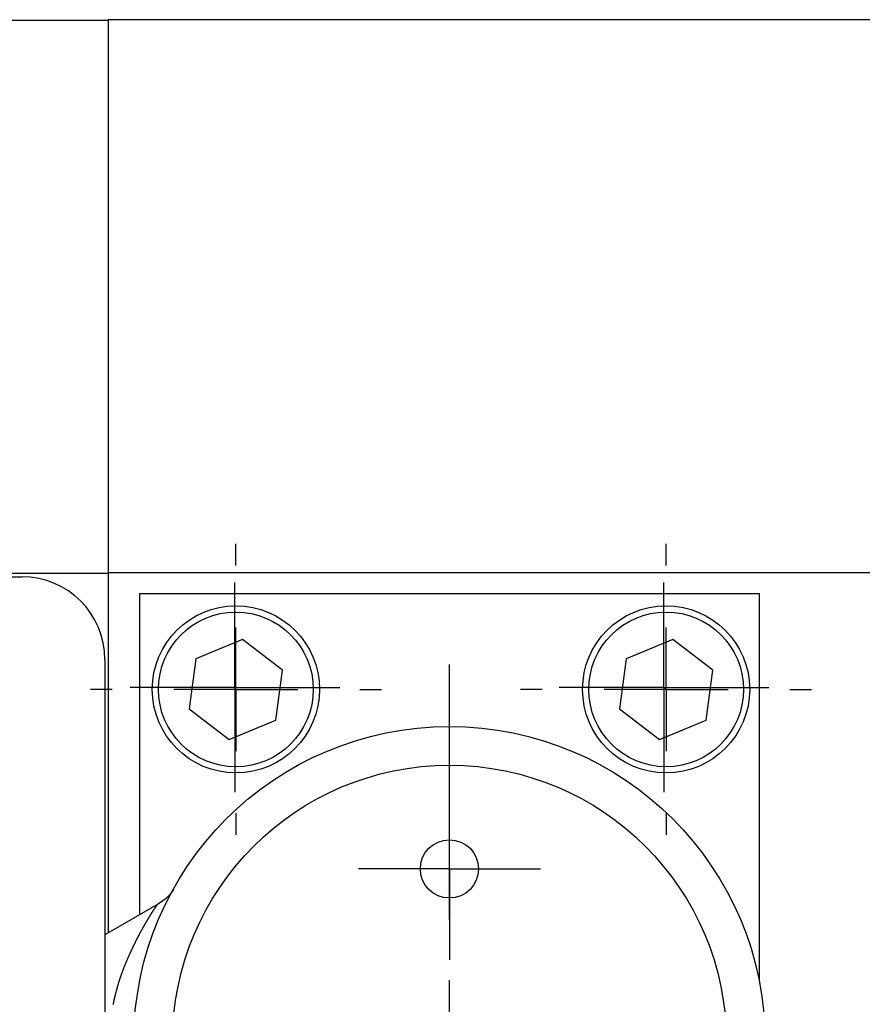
# Model space of a CAD drawing. Extents: x 9.3 to 31.1, y 5.1 to 19.6.
# Tile 74 of 132: x 17.38 to 18.061, y 16.414 to 17.209. Entities that reach past the tile are written whole.
import ezdxf

# ---------------------------------------------------------------- set-up
doc = ezdxf.new("R2010")
doc.units = 0
doc.layers.get('0').update_dxf_attribs({"linetype": 'CONTINUOUS'})

# ---------------------------------------------------------------- blocks, each defined once
blk = doc.blocks.new('SW_CENTERMARKSYMBOL_3')
at = {"color": 0, "linetype": 'CONTINUOUS'}
for p, q in [((0, 0.05), (0, 0.0735)), ((0, 0), (0, 0.05)), ((-0.05, 0), (-0.0735, 0)), ((0, 0), (-0.05, 0)), ((0, 0), (0, -0.05)), ((0, 0), (0.05, 0)), ((0.05, 0), (0.0735, 0)), ((0, -0.05), (0, -0.0735))]:
    blk.add_line(p, q, dxfattribs=at)
blk = doc.blocks.new('SW_CENTERMARKSYMBOL_5')
at = {"color": 0, "linetype": 'CONTINUOUS'}
for p, q in [((0, 0.1), (0, 0.305)), ((0, 0), (0, 0.05)), ((-0.1, 0), (-0.305, 0)), ((0, 0), (-0.05, 0)), ((0, 0), (0, -0.05)), ((0, 0), (0.05, 0)), ((0.1, 0), (0.305, 0)), ((0, -0.1), (0, -0.305))]:
    blk.add_line(p, q, dxfattribs=at)
blk = doc.blocks.new('SW_CENTERMARKSYMBOL_6')
at = {"color": 0, "linetype": 'CONTINUOUS'}
for p, q in [((0, 0.1), (0, 0.305)), ((0, 0), (0, 0.05)), ((-0.1, 0), (-0.305, 0)), ((0, 0), (-0.05, 0)), ((0, 0), (0, -0.05)), ((0, 0), (0.05, 0)), ((0.1, 0), (0.305, 0)), ((0, -0.1), (0, -0.305))]:
    blk.add_line(p, q, dxfattribs=at)
blk = doc.blocks.new('SW_CENTERMARKSYMBOL_9')
at = {"color": 0, "linetype": 'CONTINUOUS'}
for p, q in [((0, 0.05), (0, 0.08465)), ((0, 0), (0, 0.05)), ((-0.05, 0), (-0.08465, 0)), ((0, 0), (-0.05, 0)), ((0, 0), (0, -0.05)), ((0, 0), (0.05, 0)), ((0.05, 0), (0.08465, 0)), ((0, -0.05), (0, -0.08465))]:
    blk.add_line(p, q, dxfattribs=at)
blk = doc.blocks.new('SW_CENTERMARKSYMBOL_10')
at = {"color": 0, "linetype": 'CONTINUOUS'}
for p, q in [((0, 0.05), (0, 0.08465)), ((0, 0), (0, 0.05)), ((-0.05, 0), (-0.08465, 0)), ((0, 0), (-0.05, 0)), ((0, 0), (0, -0.05)), ((0, 0), (0.05, 0)), ((0.05, 0), (0.08465, 0)), ((0, -0.05), (0, -0.08465))]:
    blk.add_line(p, q, dxfattribs=at)
blk = doc.blocks.new('SW_CENTERMARKSYMBOL_11')
at = {"color": 0, "linetype": 'CONTINUOUS'}
for p, q in [((0, 0.1), (0, 0.1175)), ((0, 0), (0, 0.05)), ((-0.1, 0), (-0.1175, 0)), ((0, 0), (-0.05, 0)), ((0, 0), (0, -0.05)), ((0, 0), (0.05, 0)), ((0.1, 0), (0.1175, 0)), ((0, -0.1), (0, -0.1175))]:
    blk.add_line(p, q, dxfattribs=at)
blk = doc.blocks.new('SW_CENTERMARKSYMBOL_12')
at = {"color": 0, "linetype": 'CONTINUOUS'}
for p, q in [((0, 0.1), (0, 0.1175)), ((0, 0), (0, 0.05)), ((-0.1, 0), (-0.1175, 0)), ((0, 0), (-0.05, 0)), ((0, 0), (0, -0.05)), ((0, 0), (0.05, 0)), ((0.1, 0), (0.1175, 0)), ((0, -0.1), (0, -0.1175))]:
    blk.add_line(p, q, dxfattribs=at)

msp = doc.modelspace()

# ---------------------------------------------------------------- linework, layer by layer
at = {"color": 7, "linetype": 'CONTINUOUS'}
for p, q in [((17.45155, 17.20855), (15.08934, 17.20855)), ((18.31375, 17.20908), (17.45155, 17.20908)), ((17.45155, 17.20908), (17.45155, 16.76234)), ((17.45155, 16.76181), (15.08934, 16.76181)), ((16.55526, 16.75903), (17.38203, 16.75903)), ((18.31375, 16.76234), (17.45155, 16.76234)), ((17.45155, 16.76234), (17.45155, 16.47147)), ((17.47715, 16.48625), (17.47715, 16.74561)), ((17.47715, 16.74561), (17.97715, 16.74561)), ((17.97715, 16.74561), (17.97715, 16.43336)), ((17.55995, 16.70846), (17.52235, 16.69287)), ((17.59225, 16.6837), (17.55995, 16.70846)), ((17.90745, 16.70846), (17.86985, 16.69287)), ((17.93975, 16.6837), (17.90745, 16.70846)), ((17.44896, 16.6921), (17.44896, 16.08384)), ((17.52235, 16.69287), (17.51705, 16.65252)), ((17.86985, 16.69287), (17.86455, 16.65252)), ((17.58695, 16.64334), (17.59225, 16.6837)), ((17.93445, 16.64334), (17.93975, 16.6837)), ((17.51705, 16.65252), (17.54936, 16.62775)), ((17.86455, 16.65252), (17.89686, 16.62775)), ((17.54936, 16.62775), (17.58695, 16.64334)), ((17.89686, 16.62775), (17.93445, 16.64334)), ((17.49263, 16.49519), (17.44896, 16.46997))]:
    msp.add_line(p, q, dxfattribs=at)
at = {"color": 7}
msp.add_polyline3d([(17.5045, 16.5067, 0), (17.5045, 16.5066, 0), (17.5044, 16.5065, 0), (17.5044, 16.5065, 0), (17.5043, 16.5064, 0), (17.5043, 16.5063, 0), (17.5042, 16.5062, 0), (17.5042, 16.5061, 0), (17.5041, 16.5061, 0), (17.504, 16.506, 0), (17.504, 16.5059, 0), (17.5039, 16.5058, 0), (17.5039, 16.5057, 0), (17.5038, 16.5057, 0), (17.5038, 16.5056, 0), (17.5037, 16.5055, 0), (17.5037, 16.5054, 0), (17.5036, 16.5053, 0), (17.5035, 16.5053, 0), (17.5035, 16.5052, 0), (17.5034, 16.5051, 0), (17.5034, 16.505, 0), (17.5033, 16.5049, 0), (17.5033, 16.5049, 0), (17.5032, 16.5048, 0), (17.5032, 16.5047, 0), (17.5031, 16.5046, 0), (17.503, 16.5045, 0), (17.503, 16.5045, 0), (17.5029, 16.5044, 0), (17.5029, 16.5043, 0), (17.5028, 16.5042, 0), (17.5027, 16.5041, 0), (17.5027, 16.5041, 0), (17.5026, 16.504, 0), (17.5026, 16.5039, 0), (17.5025, 16.5038, 0), (17.5024, 16.5037, 0), (17.5024, 16.5037, 0), (17.5023, 16.5036, 0), (17.5023, 16.5035, 0), (17.5022, 16.5034, 0), (17.5021, 16.5033, 0), (17.5021, 16.5033, 0), (17.502, 16.5032, 0), (17.502, 16.5031, 0), (17.5019, 16.503, 0), (17.5018, 16.5029, 0), (17.5018, 16.5029, 0), (17.5017, 16.5028, 0), (17.5016, 16.5027, 0), (17.5016, 16.5026, 0), (17.5015, 16.5025, 0), (17.5014, 16.5025, 0), (17.5014, 16.5024, 0), (17.5013, 16.5023, 0), (17.5012, 16.5022, 0), (17.5012, 16.5022, 0), (17.5011, 16.5021, 0), (17.501, 16.502, 0), (17.5009, 16.5019, 0), (17.5009, 16.5018, 0), (17.5008, 16.5018, 0), (17.5007, 16.5017, 0), (17.5007, 16.5016, 0), (17.5006, 16.5015, 0), (17.5005, 16.5014, 0), (17.5004, 16.5014, 0), (17.5004, 16.5013, 0), (17.5003, 16.5012, 0), (17.5002, 16.5011, 0), (17.5001, 16.5011, 0), (17.5001, 16.501, 0), (17.5, 16.5009, 0), (17.4999, 16.5008, 0), (17.4998, 16.5007, 0), (17.4997, 16.5007, 0), (17.4997, 16.5006, 0), (17.4996, 16.5005, 0), (17.4995, 16.5004, 0), (17.4994, 16.5004, 0), (17.4993, 16.5003, 0), (17.4992, 16.5002, 0), (17.4992, 16.5001, 0), (17.4991, 16.5, 0), (17.499, 16.5, 0), (17.4989, 16.4999, 0), (17.4988, 16.4998, 0), (17.4987, 16.4997, 0), (17.4986, 16.4997, 0), (17.4985, 16.4996, 0), (17.4985, 16.4995, 0), (17.4984, 16.4994, 0), (17.4983, 16.4993, 0), (17.4982, 16.4993, 0), (17.4981, 16.4992, 0), (17.498, 16.4991, 0), (17.4979, 16.499, 0), (17.4978, 16.499, 0), (17.4977, 16.4989, 0), (17.4976, 16.4988, 0), (17.4975, 16.4987, 0), (17.4974, 16.4987, 0), (17.4973, 16.4986, 0), (17.4972, 16.4985, 0), (17.4971, 16.4984, 0), (17.497, 16.4984, 0), (17.4969, 16.4983, 0), (17.4968, 16.4982, 0), (17.4967, 16.4981, 0), (17.4966, 16.4981, 0), (17.4965, 16.498, 0), (17.4964, 16.4979, 0), (17.4963, 16.4978, 0), (17.4962, 16.4977, 0), (17.4961, 16.4977, 0), (17.496, 16.4976, 0), (17.4959, 16.4975, 0), (17.4958, 16.4974, 0), (17.4957, 16.4974, 0), (17.4956, 16.4973, 0), (17.4955, 16.4972, 0), (17.4954, 16.4971, 0), (17.4953, 16.4971, 0), (17.4952, 16.497, 0), (17.4951, 16.4969, 0), (17.4949, 16.4968, 0), (17.4948, 16.4968, 0), (17.4947, 16.4967, 0), (17.4946, 16.4966, 0), (17.4945, 16.4965, 0), (17.4944, 16.4965, 0), (17.4943, 16.4964, 0), (17.4942, 16.4963, 0), (17.4941, 16.4962, 0), (17.494, 16.4962, 0), (17.4939, 16.4961, 0), (17.4937, 16.496, 0), (17.4936, 16.4959, 0), (17.4935, 16.4959, 0), (17.4934, 16.4958, 0), (17.4933, 16.4957, 0), (17.4932, 16.4956, 0), (17.4931, 16.4956, 0), (17.493, 16.4955, 0), (17.4928, 16.4954, 0), (17.4927, 16.4953, 0), (17.4926, 16.4953, 0), (17.4925, 16.4952, 0), (17.4924, 16.4951, 0), (17.4923, 16.495, 0), (17.4922, 16.495, 0), (17.4921, 16.4949, 0), (17.4919, 16.4948, 0), (17.4918, 16.4947, 0), (17.4917, 16.4947, 0), (17.4916, 16.4946, 0), (17.4915, 16.4945, 0), (17.4914, 16.4944, 0), (17.4913, 16.4944, 0)], dxfattribs=at)
at = {"color": 8}
msp.add_polyline3d([(17.4557, 16.4137, 0), (17.4558, 16.4141, 0), (17.4559, 16.4145, 0), (17.4559, 16.4149, 0), (17.456, 16.4152, 0), (17.4561, 16.4156, 0), (17.4562, 16.416, 0), (17.4563, 16.4164, 0), (17.4563, 16.4167, 0), (17.4564, 16.4171, 0), (17.4565, 16.4175, 0), (17.4566, 16.4178, 0), (17.4567, 16.4182, 0), (17.4567, 16.4186, 0), (17.4568, 16.419, 0), (17.4569, 16.4193, 0), (17.457, 16.4197, 0), (17.4571, 16.4201, 0), (17.4572, 16.4204, 0), (17.4573, 16.4208, 0), (17.4574, 16.4212, 0), (17.4574, 16.4215, 0), (17.4575, 16.4219, 0), (17.4576, 16.4223, 0), (17.4577, 16.4226, 0), (17.4578, 16.423, 0), (17.4579, 16.4234, 0), (17.458, 16.4237, 0), (17.4581, 16.4241, 0), (17.4582, 16.4245, 0), (17.4583, 16.4248, 0), (17.4584, 16.4252, 0), (17.4585, 16.4256, 0), (17.4586, 16.4259, 0), (17.4587, 16.4263, 0), (17.4588, 16.4266, 0), (17.4589, 16.427, 0), (17.459, 16.4274, 0), (17.4591, 16.4277, 0), (17.4592, 16.4281, 0), (17.4593, 16.4284, 0), (17.4594, 16.4288, 0), (17.4595, 16.4291, 0), (17.4596, 16.4295, 0), (17.4597, 16.4298, 0), (17.4598, 16.4302, 0), (17.4599, 16.4306, 0), (17.46, 16.4309, 0), (17.4601, 16.4313, 0), (17.4602, 16.4316, 0), (17.4603, 16.432, 0), (17.4604, 16.4323, 0), (17.4605, 16.4327, 0), (17.4607, 16.433, 0), (17.4608, 16.4334, 0), (17.4609, 16.4337, 0), (17.461, 16.4341, 0), (17.4611, 16.4344, 0), (17.4612, 16.4348, 0), (17.4613, 16.4351, 0), (17.4615, 16.4354, 0), (17.4616, 16.4358, 0), (17.4617, 16.4361, 0), (17.4618, 16.4365, 0), (17.4619, 16.4368, 0), (17.462, 16.4372, 0), (17.4622, 16.4375, 0), (17.4623, 16.4379, 0), (17.4624, 16.4382, 0), (17.4625, 16.4385, 0), (17.4626, 16.4389, 0), (17.4628, 16.4392, 0), (17.4629, 16.4395, 0), (17.463, 16.4399, 0), (17.4631, 16.4402, 0), (17.4633, 16.4406, 0), (17.4634, 16.4409, 0), (17.4635, 16.4412, 0), (17.4636, 16.4416, 0), (17.4638, 16.4419, 0), (17.4639, 16.4422, 0), (17.464, 16.4426, 0), (17.4642, 16.4429, 0), (17.4643, 16.4432, 0), (17.4644, 16.4436, 0), (17.4645, 16.4439, 0), (17.4647, 16.4442, 0), (17.4648, 16.4445, 0), (17.4649, 16.4449, 0), (17.4651, 16.4452, 0), (17.4652, 16.4455, 0), (17.4653, 16.4458, 0), (17.4655, 16.4462, 0), (17.4656, 16.4465, 0), (17.4657, 16.4468, 0), (17.4659, 16.4471, 0), (17.466, 16.4475, 0), (17.4661, 16.4478, 0), (17.4663, 16.4481, 0), (17.4664, 16.4484, 0), (17.4665, 16.4488, 0), (17.4667, 16.4491, 0), (17.4668, 16.4494, 0), (17.4669, 16.4497, 0), (17.4671, 16.45, 0), (17.4672, 16.4503, 0), (17.4673, 16.4507, 0), (17.4675, 16.451, 0), (17.4676, 16.4513, 0), (17.4678, 16.4516, 0), (17.4679, 16.4519, 0), (17.468, 16.4522, 0), (17.4682, 16.4525, 0), (17.4683, 16.4528, 0), (17.4684, 16.4532, 0), (17.4686, 16.4535, 0), (17.4687, 16.4538, 0), (17.4689, 16.4541, 0), (17.469, 16.4544, 0), (17.4691, 16.4547, 0), (17.4693, 16.455, 0), (17.4694, 16.4553, 0), (17.4695, 16.4556, 0), (17.4697, 16.4559, 0), (17.4698, 16.4562, 0), (17.47, 16.4565, 0), (17.4701, 16.4568, 0), (17.4702, 16.4571, 0), (17.4704, 16.4574, 0), (17.4705, 16.4577, 0), (17.4707, 16.458, 0), (17.4708, 16.4583, 0), (17.4709, 16.4586, 0), (17.4711, 16.4589, 0), (17.4712, 16.4592, 0), (17.4714, 16.4595, 0), (17.4715, 16.4598, 0), (17.4716, 16.4601, 0), (17.4718, 16.4604, 0), (17.4719, 16.4607, 0), (17.4721, 16.4609, 0), (17.4722, 16.4612, 0), (17.4723, 16.4615, 0), (17.4725, 16.4618, 0), (17.4726, 16.4621, 0), (17.4728, 16.4624, 0), (17.4729, 16.4627, 0), (17.473, 16.4629, 0), (17.4732, 16.4632, 0), (17.4733, 16.4635, 0), (17.4735, 16.4638, 0), (17.4736, 16.4641, 0), (17.4737, 16.4644, 0), (17.4739, 16.4646, 0), (17.474, 16.4649, 0), (17.4742, 16.4652, 0), (17.4743, 16.4655, 0), (17.4744, 16.4657, 0), (17.4746, 16.466, 0), (17.4747, 16.4663, 0), (17.4748, 16.4666, 0), (17.475, 16.4668, 0), (17.4751, 16.4671, 0), (17.4753, 16.4674, 0), (17.4754, 16.4676, 0), (17.4755, 16.4679, 0), (17.4757, 16.4682, 0), (17.4758, 16.4684, 0), (17.476, 16.4687, 0), (17.4761, 16.469, 0), (17.4762, 16.4692, 0), (17.4764, 16.4695, 0), (17.4765, 16.4698, 0), (17.4767, 16.47, 0), (17.4768, 16.4703, 0), (17.4769, 16.4705, 0), (17.4771, 16.4708, 0), (17.4772, 16.4711, 0), (17.4773, 16.4713, 0), (17.4775, 16.4716, 0), (17.4776, 16.4718, 0), (17.4777, 16.4721, 0), (17.4779, 16.4723, 0), (17.478, 16.4726, 0), (17.4782, 16.4728, 0), (17.4783, 16.4731, 0), (17.4784, 16.4733, 0), (17.4786, 16.4736, 0), (17.4787, 16.4738, 0), (17.4788, 16.4741, 0), (17.479, 16.4743, 0), (17.4791, 16.4745, 0), (17.4792, 16.4748, 0), (17.4794, 16.475, 0), (17.4795, 16.4753, 0), (17.4796, 16.4755, 0), (17.4798, 16.4757, 0), (17.4799, 16.476, 0), (17.48, 16.4762, 0), (17.4802, 16.4765, 0), (17.4803, 16.4767, 0), (17.4804, 16.4769, 0), (17.4806, 16.4771, 0), (17.4807, 16.4774, 0), (17.4808, 16.4776, 0), (17.4809, 16.4778, 0), (17.4811, 16.4781, 0), (17.4812, 16.4783, 0), (17.4813, 16.4785, 0), (17.4815, 16.4787, 0), (17.4816, 16.479, 0), (17.4817, 16.4792, 0), (17.4818, 16.4794, 0), (17.482, 16.4796, 0), (17.4821, 16.4798, 0), (17.4822, 16.48, 0), (17.4823, 16.4803, 0), (17.4825, 16.4805, 0), (17.4826, 16.4807, 0), (17.4827, 16.4809, 0), (17.4828, 16.4811, 0), (17.483, 16.4813, 0), (17.4831, 16.4815, 0), (17.4832, 16.4817, 0), (17.4833, 16.4819, 0), (17.4835, 16.4821, 0), (17.4836, 16.4823, 0), (17.4837, 16.4825, 0), (17.4838, 16.4827, 0), (17.4839, 16.4829, 0), (17.4841, 16.4831, 0), (17.4842, 16.4833, 0), (17.4843, 16.4835, 0), (17.4844, 16.4837, 0), (17.4845, 16.4839, 0), (17.4846, 16.4841, 0), (17.4848, 16.4843, 0), (17.4849, 16.4845, 0), (17.485, 16.4847, 0), (17.4851, 16.4848, 0), (17.4852, 16.485, 0), (17.4853, 16.4852, 0), (17.4854, 16.4854, 0), (17.4855, 16.4856, 0), (17.4857, 16.4857, 0), (17.4858, 16.4859, 0), (17.4859, 16.4861, 0), (17.486, 16.4863, 0), (17.4861, 16.4864, 0), (17.4862, 16.4866, 0), (17.4863, 16.4868, 0), (17.4864, 16.4869, 0), (17.4865, 16.4871, 0), (17.4866, 16.4873, 0), (17.4867, 16.4874, 0), (17.4868, 16.4876, 0), (17.4869, 16.4878, 0), (17.487, 16.4879, 0), (17.4871, 16.4881, 0), (17.4872, 16.4882, 0), (17.4873, 16.4884, 0), (17.4874, 16.4885, 0), (17.4875, 16.4887, 0), (17.4876, 16.4888, 0), (17.4877, 16.489, 0), (17.4878, 16.4891, 0), (17.4879, 16.4893, 0), (17.488, 16.4894, 0), (17.4881, 16.4896, 0), (17.4882, 16.4897, 0), (17.4883, 16.4898, 0), (17.4884, 16.49, 0), (17.4885, 16.4901, 0), (17.4885, 16.4902, 0), (17.4886, 16.4904, 0), (17.4887, 16.4905, 0), (17.4888, 16.4906, 0), (17.4889, 16.4908, 0), (17.489, 16.4909, 0), (17.4891, 16.491, 0), (17.4891, 16.4911, 0), (17.4892, 16.4913, 0), (17.4893, 16.4914, 0), (17.4894, 16.4915, 0), (17.4894, 16.4916, 0), (17.4895, 16.4917, 0), (17.4896, 16.4919, 0), (17.4897, 16.492, 0), (17.4897, 16.4921, 0), (17.4898, 16.4922, 0), (17.4899, 16.4923, 0), (17.4899, 16.4924, 0), (17.49, 16.4925, 0), (17.4901, 16.4926, 0), (17.4901, 16.4927, 0), (17.4902, 16.4928, 0), (17.4903, 16.4929, 0), (17.4903, 16.4929, 0), (17.4904, 16.493, 0), (17.4904, 16.4931, 0), (17.4905, 16.4932, 0), (17.4905, 16.4933, 0), (17.4906, 16.4933, 0), (17.4906, 16.4934, 0), (17.4907, 16.4935, 0), (17.4907, 16.4936, 0), (17.4908, 16.4936, 0), (17.4908, 16.4937, 0), (17.4908, 16.4937, 0), (17.4909, 16.4938, 0), (17.4909, 16.4938, 0), (17.4909, 16.4939, 0), (17.491, 16.4939, 0), (17.491, 16.494, 0), (17.491, 16.494, 0), (17.491, 16.4941, 0), (17.4911, 16.4941, 0), (17.4911, 16.4941, 0), (17.4911, 16.4942, 0), (17.4911, 16.4942, 0), (17.4911, 16.4942, 0), (17.4911, 16.4942, 0), (17.4912, 16.4942, 0), (17.4912, 16.4942, 0), (17.4912, 16.4942, 0), (17.4912, 16.4942, 0), (17.4912, 16.4942, 0), (17.4912, 16.4942, 0), (17.4912, 16.4942, 0), (17.4912, 16.4942, 0), (17.4912, 16.4942, 0), (17.4912, 16.4942, 0)], dxfattribs=at)
at = {"color": 7, "linetype": 'CONTINUOUS'}
for centre, radius in [((17.55465, 16.66811), 0.0675), ((17.90215, 16.66811), 0.0675), ((17.55465, 16.66811), 0.0625), ((17.90215, 16.66811), 0.0625), ((17.72715, 16.38311), 0.255), ((17.72715, 16.38311), 0.22375), ((17.72715, 16.52311), 0.0235)]:
    msp.add_circle(centre, radius, dxfattribs=at)
msp.add_arc((17.38203, 16.6921), 0.06693, 0, 90, dxfattribs=at)

# ---------------------------------------------------------------- block references
for name, p in [('SW_CENTERMARKSYMBOL_11', (17.55465, 16.66811)), ('SW_CENTERMARKSYMBOL_12', (17.90215, 16.66811)), ('SW_CENTERMARKSYMBOL_10', (17.55391, 16.66971)), ('SW_CENTERMARKSYMBOL_9', (17.90037, 16.66971)), ('SW_CENTERMARKSYMBOL_6', (17.72714, 16.38231)), ('SW_CENTERMARKSYMBOL_5', (17.72715, 16.38311)), ('SW_CENTERMARKSYMBOL_3', (17.72715, 16.52311))]:
    msp.add_blockref(name, p, dxfattribs=at)

doc.saveas('drawing.dxf')
